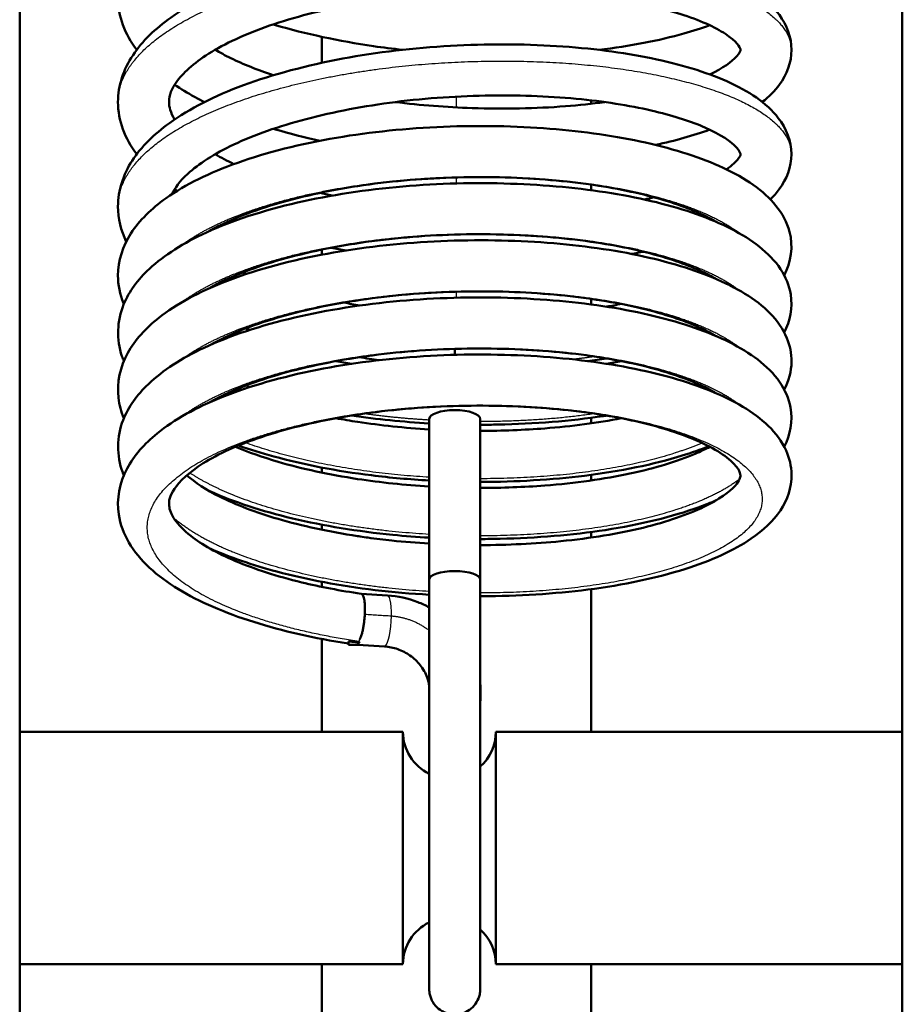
# Model space of a CAD drawing. Header units: millimetres. Extents: x 70 to 1011, y -602 to 1647.
# Tile 8 of 98: x 196 to 215, y 365 to 386. Entities that reach past the tile are written whole.
import ezdxf

# ---------------------------------------------------------------- set-up
doc = ezdxf.new("R2010")
doc.units = ezdxf.units.MM
doc.header["$LTSCALE"] = 0.75
doc.layers.add('Visible', color=7, linetype='Continuous', lineweight=50)
doc.layers.add('Visible Narrow', color=7, linetype='Continuous', lineweight=25)

msp = doc.modelspace()

# ---------------------------------------------------------------- linework, layer by layer
at = {"layer": 'Visible'}
for p, q in [((195.624, 349.32, 12.317), (195.624, 463.688, 12.317)), ((214.624, 349.32, 12.317), (214.624, 463.688, 12.317)), ((204.439, 374.101, 16.162), (204.439, 377.555, 14.868)), ((205.539, 374.101, 16.162), (205.539, 377.555, 14.868)), ((203.543, 373.757, 2.378), (202.973, 373.794, 2.475)), ((202.901, 372.696, 2.48), (202.701, 372.696, 2.48)), ((203.478, 372.659, 2.377), (202.901, 372.696, 2.476)), ((205.544, 371.702, 2.701), (205.539, 371.262, 2.881)), ((203.874, 370.82, 6.567), (195.624, 370.82, 6.567)), ((214.624, 370.82, 6.567), (205.874, 370.82, 6.567)), ((203.874, 365.82, 6.567), (195.624, 365.82, 6.567)), ((214.624, 365.82, 6.567), (205.874, 365.82, 6.567))]:
    msp.add_line(p, q, dxfattribs=at)
at = {"layer": 'Visible', "extrusion": (-1, 0, 0)}
msp.add_arc((-379.218, -0.109, -204.989), 0.55, 59.0751, 73.8442, dxfattribs=at)
at = {"layer": 'Visible', "extrusion": (-1.1673e-13, 0.936446, -0.350812)}
msp.add_arc((-204.989, 146.374, 348.344), 0.55, 0, 180, dxfattribs=at)
at = {"layer": 'Visible', "extrusion": (-0.951056, 0.108408, 0.28938)}
for start, end in [(17.6018, 21.5002), (21.5002, 30.0129)]:
    msp.add_arc((-393.826, 48.483, -151.807), 0.55, start, end, dxfattribs=at)
at = {"layer": 'Visible', "extrusion": (1, -2.22045e-16, 0)}
msp.add_arc((368.32, 6.567, 203.874), 2.5, 0, 180, dxfattribs=at)
at = {"layer": 'Visible', "extrusion": (0, 0, -1)}
for centre, start, end in [((-204.874, 370.82, -6.567), 295.7675, 0), ((-204.874, 370.82, -6.567), 180, 228.2962), ((-204.874, 365.82, -6.567), 0, 64.2325), ((-204.874, 365.82, -6.567), 131.7038, 180)]:
    msp.add_arc(centre, 1, start, end, dxfattribs=at)
at = {"layer": 'Visible', "extrusion": (1, 0, 0)}
msp.add_arc((368.32, 6.567, 205.874), 2.5, 0, 180, dxfattribs=at)
at = {"layer": 'Visible', "extrusion": (7.39215e-14, -0.943567, 0.331181)}
msp.add_ellipse((204.989, 374.101, 16.162), major_axis=(0, 0.182, 0.519), ratio=0.999782, start_param=-1.570796, end_param=1.570796, dxfattribs=at)
at = {"layer": 'Visible'}
for points, knots in [([(198.142, 385.502, 2.477), (197.891, 385.836, 3.061), (197.739, 386.229, 3.672), (197.739, 386.98, 4.805), (197.859, 387.333, 5.349), (198.264, 387.938, 6.387), (198.543, 388.205, 6.893), (199.32, 388.755, 7.963), (199.871, 389.029, 8.514), (201.138, 389.488, 9.421), (201.873, 389.679, 9.786), (203.387, 389.955, 10.242), (204.183, 390.047, 10.351), (205.738, 390.126, 10.32), (206.517, 390.122, 10.182), (207.972, 390.026, 9.689), (208.666, 389.933, 9.328), (209.894, 389.672, 8.426), (210.441, 389.504, 7.873), (211.356, 389.087, 6.633), (211.732, 388.832, 5.924), (212.136, 388.284, 4.762), (212.239, 388.02, 4.302), (212.239, 387.48, 3.4), (212.137, 387.217, 2.941), (211.878, 386.864, 2.195), (211.754, 386.74, 1.901), (211.61, 386.626, 1.614)], [9.699964, 9.699964, 9.699964, 9.699964, 9.915361, 9.915361, 10.107763, 10.107763, 10.295749, 10.295749, 10.537428, 10.537428, 10.783074, 10.783074, 11.019095, 11.019095, 11.250263, 11.250263, 11.480651, 11.480651, 11.713905, 11.713905, 11.959827, 11.959827, 12.117886, 12.117886, 12.27525, 12.27525, 12.377364, 12.377364, 12.377364, 12.377364]), ([(198.142, 383.254, 3.319), (197.891, 383.588, 3.903), (197.739, 383.981, 4.514), (197.739, 384.732, 5.647), (197.859, 385.084, 6.189), (198.263, 385.69, 7.227), (198.541, 385.956, 7.733), (199.318, 386.507, 8.803), (199.869, 386.781, 9.354), (201.135, 387.24, 10.262), (201.87, 387.431, 10.627), (203.385, 387.707, 11.083), (204.18, 387.799, 11.192), (205.735, 387.879, 11.162), (206.515, 387.874, 11.025), (207.969, 387.779, 10.532), (208.663, 387.686, 10.171), (209.891, 387.426, 9.27), (210.439, 387.257, 8.717), (211.355, 386.84, 7.477), (211.731, 386.585, 6.769), (212.135, 386.037, 5.606), (212.239, 385.773, 5.145), (212.239, 385.232, 4.241), (212.137, 384.969, 3.783), (211.878, 384.617, 3.036), (211.754, 384.492, 2.743), (211.61, 384.379, 2.455)], [5.29515, 5.29515, 5.29515, 5.29515, 5.510577, 5.510577, 5.702742, 5.702742, 5.890707, 5.890707, 6.132339, 6.132339, 6.378, 6.378, 6.614029, 6.614029, 6.845199, 6.845199, 7.075584, 7.075584, 7.308832, 7.308832, 7.554729, 7.554729, 7.713103, 7.713103, 7.87053, 7.87053, 7.972608, 7.972608, 7.972608, 7.972608]), ([(210.478, 384.972, 1.36), (210.761, 385.107, 1.877), (210.958, 385.251, 2.448), (211.142, 385.455, 3.588), (211.139, 385.49, 4.166), (211.138, 385.52, 5.516), (211.114, 385.626, 6.317), (210.703, 385.931, 7.665), (210.39, 386.09, 8.25), (209.634, 386.349, 9.22), (209.199, 386.459, 9.629), (208.184, 386.643, 10.349), (207.578, 386.711, 10.65), (206.301, 386.778, 11.061), (205.613, 386.776, 11.172), (204.246, 386.699, 11.182), (203.549, 386.618, 11.08), (202.254, 386.387, 10.675), (201.637, 386.234, 10.37), (200.576, 385.881, 9.596), (200.114, 385.674, 9.123), (199.416, 385.252, 8.085), (199.163, 385.03, 7.509), (198.887, 384.664, 6.342), (198.841, 384.519, 5.746), (198.837, 384.274, 4.643), (198.869, 384.147, 4.126), (198.959, 384.004, 3.628)], [85.260384, 85.260384, 85.260384, 85.260384, 85.441341, 85.441341, 85.612251, 85.612251, 85.846504, 85.846504, 86.044873, 86.044873, 86.223368, 86.223368, 86.422307, 86.422307, 86.626213, 86.626213, 86.833186, 86.833186, 87.039174, 87.039174, 87.241048, 87.241048, 87.435414, 87.435414, 87.617229, 87.617229, 87.77425, 87.77425, 87.77425, 87.77425]), ([(203.86, 385.502, -2.576), (203.651, 385.525, -2.55), (203.445, 385.551, -2.515), (202.497, 385.69, -2.313), (201.775, 385.845, -2.037), (201.113, 386.04, -1.659), (201.098, 386.045, -1.65), (201.083, 386.049, -1.642)], [13.3277874, 13.3277874, 13.3277874, 13.3277874, 13.3907742, 13.3907742, 13.6214647, 13.6214647, 13.6268268, 13.6268268, 13.6268268, 13.6268268]), ([(210.478, 386.031, -0.077), (210.303, 385.967, -0.276), (210.117, 385.908, -0.467), (209.385, 385.702, -1.143), (208.76, 385.581, -1.568), (208.09, 385.502, -1.891)], [12.5891701, 12.5891701, 12.5891701, 12.5891701, 12.6705828, 12.6705828, 12.8944215, 12.8944215, 12.8944215, 12.8944215]), ([(197.918, 381.372, 4.778), (197.803, 381.611, 5.167), (197.739, 381.871, 5.563), (197.739, 382.474, 6.473), (197.852, 382.817, 7), (198.239, 383.416, 8.022), (198.513, 383.684, 8.528), (199.278, 384.237, 9.599), (199.82, 384.511, 10.152), (201.075, 384.975, 11.069), (201.807, 385.169, 11.441), (203.317, 385.451, 11.912), (204.113, 385.545, 12.028), (205.668, 385.63, 12.012), (206.449, 385.629, 11.882), (207.908, 385.538, 11.401), (208.606, 385.448, 11.047), (209.842, 385.192, 10.157), (210.394, 385.025, 9.609), (211.32, 384.614, 8.377), (211.701, 384.362, 7.673), (212.125, 383.813, 6.492), (212.239, 383.538, 6.008), (212.239, 382.982, 5.079), (212.135, 382.717, 4.616), (211.918, 382.425, 3.995), (211.854, 382.352, 3.831), (211.783, 382.282, 3.667)], [0.964768, 0.964768, 0.964768, 0.964768, 1.10577, 1.10577, 1.292368, 1.292368, 1.479836, 1.479836, 1.720359, 1.720359, 1.966342, 1.966342, 2.202578, 2.202578, 2.433791, 2.433791, 2.664155, 2.664155, 2.897244, 2.897244, 3.142571, 3.142571, 3.308308, 3.308308, 3.467226, 3.467226, 3.524338, 3.524338, 3.524338, 3.524338]), ([(199.832, 385.502, 0.684), (199.936, 385.442, 0.537), (200.048, 385.382, 0.395), (200.436, 385.192, -0.051), (200.746, 385.068, -0.334), (201.083, 384.955, -0.582)], [83.9875521, 83.9875521, 83.9875521, 83.9875521, 84.0443185, 84.0443185, 84.1738021, 84.1738021, 84.1738021, 84.1738021]), ([(199.601, 384.378, 0.339), (199.528, 384.415, 0.412), (199.457, 384.452, 0.487), (199.236, 384.574, 0.728), (199.093, 384.661, 0.9), (198.959, 384.752, 1.078)], [9.4172649, 9.4172649, 9.4172649, 9.4172649, 9.4501195, 9.4501195, 9.5218405, 9.5218405, 9.5218405, 9.5218405]), ([(210.837, 382.928, 3.015), (210.965, 383.017, 3.391), (211.051, 383.1, 3.784), (211.151, 383.238, 4.728), (211.141, 383.245, 5.288), (211.136, 383.276, 6.297), (211.123, 383.322, 6.754), (210.946, 383.518, 7.849), (210.712, 383.684, 8.484), (210.088, 383.957, 9.523), (209.724, 384.075, 9.961), (208.84, 384.288, 10.764), (208.297, 384.379, 11.122), (207.107, 384.5, 11.678), (206.44, 384.527, 11.872), (205.088, 384.51, 12.051), (204.384, 384.464, 12.036), (203.04, 384.293, 11.798), (202.381, 384.167, 11.571), (201.205, 383.858, 10.939), (200.67, 383.671, 10.524), (199.812, 383.265, 9.577), (199.471, 383.043, 9.036), (199.069, 382.674, 8.016), (198.96, 382.524, 7.544), (198.901, 382.395, 7.063)], [89.377749, 89.377749, 89.377749, 89.377749, 89.499003, 89.499003, 89.665527, 89.665527, 89.801775, 89.801775, 90.003462, 90.003462, 90.174531, 90.174531, 90.367096, 90.367096, 90.570269, 90.570269, 90.776411, 90.776411, 90.983043, 90.983043, 91.187775, 91.187775, 91.385188, 91.385188, 91.534871, 91.534871, 91.534871, 91.534871]), ([(203.71, 384.378, -1.691), (204.252, 384.31, -1.786), (204.812, 384.266, -1.816), (206.048, 384.224, -1.728), (206.736, 384.238, -1.571), (207.663, 384.31, -1.201), (207.946, 384.341, -1.063), (208.217, 384.378, -0.907)], [84.4663085, 84.4663085, 84.4663085, 84.4663085, 84.6318921, 84.6318921, 84.8382725, 84.8382725, 84.9321632, 84.9321632, 84.9321632, 84.9321632]), ([(197.866, 380.032, 5.531), (197.864, 380.037, 5.54), (197.861, 380.043, 5.549), (197.782, 380.238, 5.873), (197.739, 380.44, 6.19), (197.738, 380.961, 6.999), (197.843, 381.276, 7.501), (198.201, 381.833, 8.491), (198.459, 382.084, 8.989), (199.187, 382.603, 10.067), (199.713, 382.859, 10.635), (200.943, 383.295, 11.598), (201.672, 383.479, 11.996), (203.176, 383.734, 12.514), (203.965, 383.815, 12.654), (205.516, 383.877, 12.684), (206.299, 383.862, 12.578), (207.768, 383.746, 12.144), (208.472, 383.644, 11.811), (209.732, 383.363, 10.963), (210.299, 383.179, 10.434), (211.248, 382.738, 9.24), (211.638, 382.476, 8.557), (212.039, 381.979, 7.52), (212.142, 381.79, 7.167), (212.278, 381.276, 6.291), (212.231, 380.93, 5.755), (212.083, 380.647, 5.226), (212.083, 380.647, 5.225), (212.082, 380.646, 5.224)], [18.361625, 18.361625, 18.361625, 18.361625, 18.364958, 18.364958, 18.477427, 18.477427, 18.653574, 18.653574, 18.834927, 18.834927, 19.073652, 19.073652, 19.32162, 19.32162, 19.556751, 19.556751, 19.787533, 19.787533, 20.017469, 20.017469, 20.250901, 20.250901, 20.493589, 20.493589, 20.616125, 20.616125, 20.801153, 20.801153, 20.801485, 20.801485, 20.801485, 20.801485]), ([(202.083, 383.544, -1.282), (201.752, 383.617, -1.152), (201.431, 383.699, -0.999), (201.113, 383.793, -0.817), (201.098, 383.797, -0.809), (201.084, 383.802, -0.8)], [9.1083659, 9.1083659, 9.1083659, 9.1083659, 9.2167718, 9.2167718, 9.2219296, 9.2219296, 9.2219296, 9.2219296]), ([(210.479, 383.784, 0.767), (210.303, 383.72, 0.566), (210.117, 383.661, 0.375), (209.728, 383.551, 0.016), (209.524, 383.501, -0.153), (209.31, 383.455, -0.312)], [8.1842358, 8.1842358, 8.1842358, 8.1842358, 8.2659017, 8.2659017, 8.3463985, 8.3463985, 8.3463985, 8.3463985]), ([(210.624, 381.796, 9.26), (210.602, 381.809, 9.306), (210.58, 381.822, 9.351), (210.304, 381.977, 9.898), (209.966, 382.119, 10.363), (209.141, 382.377, 11.205), (208.635, 382.491, 11.585), (207.504, 382.667, 12.195), (206.859, 382.727, 12.423), (205.532, 382.774, 12.678), (204.832, 382.762, 12.704), (203.474, 382.66, 12.546), (202.799, 382.568, 12.359), (201.573, 382.319, 11.799), (201.005, 382.16, 11.418), (200.221, 381.864, 10.672), (199.947, 381.736, 10.343), (199.717, 381.606, 9.989)], [1.318358, 1.318358, 1.318358, 1.318358, 1.334065, 1.334065, 1.507794, 1.507794, 1.696208, 1.696208, 1.89691, 1.89691, 2.101841, 2.101841, 2.308184, 2.308184, 2.51307, 2.51307, 2.644796, 2.644796, 2.644796, 2.644796]), ([(197.866, 378.801, 5.99), (197.852, 378.836, 6.049), (197.838, 378.872, 6.108), (197.703, 379.265, 6.749), (197.717, 379.668, 7.346), (197.977, 380.302, 8.401), (198.17, 380.559, 8.874), (198.735, 381.085, 9.914), (199.151, 381.346, 10.476), (200.2, 381.828, 11.531), (200.872, 382.045, 12.016), (202.307, 382.375, 12.718), (203.085, 382.494, 12.955), (204.637, 382.628, 13.166), (205.43, 382.646, 13.152), (206.945, 382.596, 12.888), (207.687, 382.526, 12.637), (209.038, 382.306, 11.937), (209.664, 382.152, 11.478), (210.737, 381.771, 10.405), (211.194, 381.543, 9.776), (211.725, 381.124, 8.773), (211.882, 380.964, 8.416), (212.112, 380.616, 7.731), (212.191, 380.429, 7.4), (212.267, 379.956, 6.612), (212.211, 379.665, 6.146), (212.082, 379.417, 5.685)], [13.959813, 13.959813, 13.959813, 13.959813, 13.980874, 13.980874, 14.189094, 14.189094, 14.358139, 14.358139, 14.577572, 14.577572, 14.827331, 14.827331, 15.067024, 15.067024, 15.298777, 15.298777, 15.528652, 15.528652, 15.760193, 15.760193, 15.997827, 15.997827, 16.123241, 16.123241, 16.23834, 16.23834, 16.39973, 16.39973, 16.39973, 16.39973]), ([(210.625, 380.566, 9.718), (210.609, 380.575, 9.752), (210.592, 380.585, 9.787), (210.328, 380.736, 10.321), (209.996, 380.878, 10.786), (209.182, 381.136, 11.632), (208.68, 381.252, 12.014), (207.557, 381.431, 12.633), (206.915, 381.493, 12.866), (205.592, 381.545, 13.133), (204.892, 381.535, 13.165), (203.533, 381.437, 13.02), (202.856, 381.347, 12.839), (201.624, 381.102, 12.289), (201.051, 380.944, 11.914), (200.246, 380.645, 11.162), (199.958, 380.512, 10.819), (199.717, 380.376, 10.45)], [5.341214, 5.341214, 5.341214, 5.341214, 5.353004, 5.353004, 5.525693, 5.525693, 5.713698, 5.713698, 5.914185, 5.914185, 6.119021, 6.119021, 6.325376, 6.325376, 6.530335, 6.530335, 6.667987, 6.667987, 6.667987, 6.667987]), ([(197.866, 377.572, 6.452), (197.807, 377.713, 6.685), (197.767, 377.859, 6.92), (197.71, 378.339, 7.67), (197.787, 378.681, 8.196), (198.106, 379.257, 9.195), (198.335, 379.508, 9.679), (198.994, 380.03, 10.743), (199.477, 380.29, 11.314), (200.639, 380.745, 12.319), (201.346, 380.942, 12.753), (202.826, 381.228, 13.346), (203.613, 381.325, 13.524), (205.169, 381.415, 13.626), (205.957, 381.413, 13.556), (207.446, 381.323, 13.189), (208.167, 381.233, 12.888), (209.464, 380.976, 12.097), (210.056, 380.803, 11.595), (211.054, 380.387, 10.448), (211.471, 380.14, 9.785), (211.928, 379.676, 8.757), (212.055, 379.497, 8.398), (212.205, 379.138, 7.754), (212.241, 378.963, 7.465), (212.236, 378.579, 6.836), (212.179, 378.373, 6.489), (212.082, 378.188, 6.145)], [9.558003, 9.558003, 9.558003, 9.558003, 9.641371, 9.641371, 9.825685, 9.825685, 10.000345, 10.000345, 10.232494, 10.232494, 10.481064, 10.481064, 10.718406, 10.718406, 10.949483, 10.949483, 11.17934, 11.17934, 11.411927, 11.411927, 11.652378, 11.652378, 11.777235, 11.777235, 11.87802, 11.87802, 11.998381, 11.998381, 11.998381, 11.998381]), ([(210.624, 379.337, 10.181), (210.61, 379.345, 10.211), (210.595, 379.353, 10.241), (210.334, 379.503, 10.771), (210.004, 379.645, 11.236), (209.192, 379.904, 12.083), (208.692, 380.02, 12.467), (207.57, 380.2, 13.088), (206.93, 380.262, 13.323), (205.607, 380.315, 13.592), (204.907, 380.305, 13.626), (203.548, 380.209, 13.483), (202.87, 380.12, 13.304), (201.637, 379.876, 12.757), (201.063, 379.718, 12.383), (200.252, 379.418, 11.63), (199.96, 379.284, 11.284), (199.717, 379.146, 10.91)], [9.364581, 9.364581, 9.364581, 9.364581, 9.374905, 9.374905, 9.547443, 9.547443, 9.735332, 9.735332, 9.935763, 9.935763, 10.140573, 10.140573, 10.346932, 10.346932, 10.551908, 10.551908, 10.691127, 10.691127, 10.691127, 10.691127]), ([(197.866, 376.342, 6.911), (197.857, 376.363, 6.947), (197.849, 376.384, 6.982), (197.706, 376.765, 7.609), (197.71, 377.176, 8.216), (197.962, 377.819, 9.28), (198.152, 378.077, 9.754), (198.706, 378.605, 10.791), (199.114, 378.865, 11.351), (200.149, 379.35, 12.41), (200.816, 379.569, 12.902), (202.245, 379.904, 13.616), (203.021, 380.026, 13.86), (204.572, 380.165, 14.084), (205.365, 380.187, 14.077), (206.883, 380.141, 13.826), (207.627, 380.074, 13.582), (208.985, 379.858, 12.893), (209.615, 379.706, 12.439), (210.697, 379.33, 11.376), (211.158, 379.104, 10.751), (211.698, 378.69, 9.752), (211.858, 378.532, 9.396), (212.097, 378.187, 8.707), (212.181, 377.999, 8.372), (212.27, 377.517, 7.565), (212.216, 377.213, 7.082), (212.082, 376.958, 6.606)], [5.156309, 5.156309, 5.156309, 5.156309, 5.168943, 5.168943, 5.38051, 5.38051, 5.549463, 5.549463, 5.767139, 5.767139, 6.01691, 6.01691, 6.256921, 6.256921, 6.488773, 6.488773, 6.718664, 6.718664, 6.950094, 6.950094, 7.18743, 7.18743, 7.312741, 7.312741, 7.429356, 7.429356, 7.596095, 7.596095, 7.596095, 7.596095]), ([(202.701, 372.723, 2.519), (201.971, 372.835, 2.741), (201.275, 372.993, 3.078), (200.04, 373.382, 3.932), (199.488, 373.618, 4.461), (198.573, 374.176, 5.646), (198.202, 374.508, 6.324), (197.865, 375.085, 7.333), (197.788, 375.288, 7.665), (197.705, 375.833, 8.522), (197.774, 376.186, 9.059), (198.085, 376.77, 10.066), (198.308, 377.021, 10.546), (198.951, 377.543, 11.606), (199.423, 377.804, 12.178), (200.569, 378.264, 13.192), (201.271, 378.464, 13.634), (202.745, 378.757, 14.244), (203.531, 378.857, 14.431), (205.087, 378.954, 14.549), (205.876, 378.955, 14.489), (207.369, 378.871, 14.137), (208.093, 378.785, 13.844), (209.4, 378.533, 13.067), (209.997, 378.363, 12.571), (211.007, 377.953, 11.436), (211.429, 377.708, 10.778), (211.899, 377.252, 9.752), (212.032, 377.076, 9.393), (212.194, 376.718, 8.742), (212.236, 376.539, 8.446), (212.243, 376.087, 7.703), (212.151, 375.815, 7.247), (211.844, 375.355, 6.338), (211.629, 375.157, 5.878), (210.993, 374.723, 4.798), (210.51, 374.507, 4.192), (209.338, 374.133, 3.126), (208.621, 373.982, 2.664), (207.136, 373.792, 2.031), (206.355, 373.744, 1.834), (205.562, 373.742, 1.762), (205.55, 373.742, 1.761), (205.539, 373.742, 1.76)], [0, 0, 0, 0, 0.231088, 0.231088, 0.465317, 0.465317, 0.710607, 0.710607, 0.828344, 0.828344, 1.016458, 1.016458, 1.189717, 1.189717, 1.420117, 1.420117, 1.668978, 1.668978, 1.906656, 1.906656, 2.137823, 2.137823, 2.367671, 2.367671, 2.600078, 2.600078, 2.840046, 2.840046, 2.965195, 2.965195, 3.068311, 3.068311, 3.226118, 3.226118, 3.387655, 3.387655, 3.623716, 3.623716, 3.875905, 3.875905, 4.111404, 4.111404, 4.114853, 4.114853, 4.114853, 4.114853]), ([(210.625, 378.106, 10.639), (210.611, 378.115, 10.669), (210.596, 378.123, 10.699), (210.336, 378.273, 11.229), (210.005, 378.414, 11.694), (209.195, 378.674, 12.542), (208.695, 378.79, 12.926), (207.574, 378.97, 13.547), (206.933, 379.032, 13.782), (205.611, 379.085, 14.052), (204.911, 379.076, 14.086), (203.551, 378.979, 13.945), (202.874, 378.89, 13.766), (201.64, 378.647, 13.22), (201.066, 378.49, 12.846), (200.254, 378.189, 12.092), (199.961, 378.055, 11.746), (199.717, 377.916, 11.371)], [13.387429, 13.387429, 13.387429, 13.387429, 13.397693, 13.397693, 13.5702, 13.5702, 13.75806, 13.75806, 13.958478, 13.958478, 14.163282, 14.163282, 14.369641, 14.369641, 14.574622, 14.574622, 14.714176, 14.714176, 14.714176, 14.714176]), ([(205.539, 374.842, 1.761), (206.13, 374.842, 1.815), (206.718, 374.87, 1.948), (207.91, 374.988, 2.392), (208.519, 375.088, 2.735), (209.56, 375.342, 3.574), (210.01, 375.499, 4.078), (210.677, 375.819, 5.171), (210.909, 375.99, 5.772), (211.126, 376.236, 6.948), (211.138, 376.299, 7.528), (211.139, 376.402, 8.931), (211.1, 376.532, 9.781), (210.622, 376.9, 11.219), (210.25, 377.092, 11.849), (209.394, 377.388, 12.823), (208.932, 377.508, 13.211), (207.87, 377.702, 13.872), (207.246, 377.775, 14.137), (205.945, 377.851, 14.471), (205.25, 377.854, 14.539), (203.885, 377.783, 14.466), (203.198, 377.707, 14.322), (201.932, 377.486, 13.839), (201.337, 377.338, 13.495), (200.326, 376.999, 12.657), (199.894, 376.803, 12.153), (199.27, 376.411, 11.073), (199.06, 376.211, 10.486), (198.851, 375.897, 9.306), (198.83, 375.792, 8.706), (198.849, 375.604, 7.657), (198.882, 375.507, 7.201), (199.038, 375.282, 6.372), (199.153, 375.161, 5.991), (199.542, 374.855, 5.096), (199.873, 374.666, 4.595), (200.677, 374.326, 3.72), (201.164, 374.169, 3.338), (202.095, 373.942, 2.809), (202.527, 373.859, 2.623), (202.974, 373.794, 2.486)], [16.147847, 16.147847, 16.147847, 16.147847, 16.325199, 16.325199, 16.531228, 16.531228, 16.733525, 16.733525, 16.927184, 16.927184, 17.099791, 17.099791, 17.349123, 17.349123, 17.567584, 17.567584, 17.748196, 17.748196, 17.947584, 17.947584, 18.151769, 18.151769, 18.358159, 18.358159, 18.563491, 18.563491, 18.765065, 18.765065, 18.955886, 18.955886, 19.136618, 19.136618, 19.275551, 19.275551, 19.398701, 19.398701, 19.582631, 19.582631, 19.769606, 19.769606, 19.911147, 19.911147, 19.911147, 19.911147]), ([(202.431, 377.572, 1.297), (202.585, 377.544, 1.234), (202.742, 377.518, 1.178), (203.394, 377.419, 0.969), (203.915, 377.364, 0.869), (204.439, 377.333, 0.83)], [7.783693, 7.783693, 7.783693, 7.783693, 7.8341167, 7.8341167, 7.9912421, 7.9912421, 7.9912421, 7.9912421]), ([(208.256, 377.63, 1.141), (208.233, 377.626, 1.129), (208.209, 377.623, 1.118), (207.48, 377.513, 0.764), (206.705, 377.45, 0.529), (205.795, 377.433, 0.404), (205.667, 377.431, 0.389), (205.539, 377.431, 0.378)], [17.0363037, 17.0363037, 17.0363037, 17.0363037, 17.0443334, 17.0443334, 17.2814608, 17.2814608, 17.3200253, 17.3200253, 17.3200253, 17.3200253]), ([(205.539, 377.301, 0.84), (206.011, 377.301, 0.883), (206.48, 377.319, 0.976), (207.51, 377.399, 1.296), (208.07, 377.474, 1.561), (208.574, 377.572, 1.893)], [8.1011136, 8.1011136, 8.1011136, 8.1011136, 8.2425456, 8.2425456, 8.4255283, 8.4255283, 8.4255283, 8.4255283]), ([(200.27, 376.957, 3.242), (200.545, 376.841, 2.943), (200.854, 376.732, 2.673), (201.702, 376.484, 2.073), (202.287, 376.357, 1.784), (203.392, 376.189, 1.43), (203.914, 376.135, 1.33), (204.439, 376.103, 1.291)], [11.5365462, 11.5365462, 11.5365462, 11.5365462, 11.6624176, 11.6624176, 11.8569112, 11.8569112, 12.0143187, 12.0143187, 12.0143187, 12.0143187]), ([(204.439, 376.232, 0.826), (204.019, 376.256, 0.851), (203.602, 376.293, 0.911), (202.454, 376.435, 1.176), (201.735, 376.574, 1.464), (200.829, 376.821, 2), (200.575, 376.899, 2.174), (200.334, 376.984, 2.361)], [13.0281126, 13.0281126, 13.0281126, 13.0281126, 13.1536678, 13.1536678, 13.3838782, 13.3838782, 13.4782809, 13.4782809, 13.4782809, 13.4782809]), ([(210.457, 376.969, 3.271), (210.277, 376.897, 3.072), (210.086, 376.83, 2.881), (209.273, 376.577, 2.16), (208.553, 376.43, 1.706), (207.076, 376.247, 1.093), (206.308, 376.202, 0.905), (205.539, 376.202, 0.839)], [12.3523747, 12.3523747, 12.3523747, 12.3523747, 12.4354241, 12.4354241, 12.6870204, 12.6870204, 12.9183912, 12.9183912, 12.9183912, 12.9183912]), ([(205.539, 376.072, 1.301), (206.01, 376.072, 1.343), (206.478, 376.089, 1.436), (207.581, 376.175, 1.779), (208.21, 376.263, 2.089), (209.304, 376.497, 2.871), (209.787, 376.647, 3.351), (210.278, 376.856, 4.053), (210.383, 376.907, 4.223), (210.479, 376.957, 4.398)], [12.1241899, 12.1241899, 12.1241899, 12.1241899, 12.2653316, 12.2653316, 12.4716548, 12.4716548, 12.6749452, 12.6749452, 12.7362425, 12.7362425, 12.7362425, 12.7362425]), ([(199.221, 376.343, 5.391), (199.396, 376.192, 4.934), (199.635, 376.032, 4.501), (200.276, 375.71, 3.65), (200.707, 375.546, 3.237), (201.702, 375.254, 2.534), (202.286, 375.128, 2.245), (202.916, 375.032, 2.043), (202.935, 375.029, 2.037), (203.009, 375.018, 2.014), (203.065, 375.01, 1.998), (203.291, 374.979, 1.934), (203.463, 374.958, 1.893), (203.9, 374.912, 1.807), (204.169, 374.89, 1.771), (204.439, 374.874, 1.752)], [15.3515084, 15.3515084, 15.3515084, 15.3515084, 15.5040651, 15.5040651, 15.68543, 15.68543, 15.8799211, 15.8799211, 15.8858355, 15.8858355, 15.9035802, 15.9035802, 15.9568547, 15.9568547, 16.0379234, 16.0379234, 16.0379234, 16.0379234]), ([(204.439, 375.002, 1.287), (204.176, 375.017, 1.302), (203.914, 375.037, 1.332), (202.904, 375.136, 1.499), (202.166, 375.257, 1.742), (200.839, 375.573, 2.418), (200.232, 375.769, 2.857), (199.716, 375.999, 3.36)], [8.6258197, 8.6258197, 8.6258197, 8.6258197, 8.7045408, 8.7045408, 8.9344805, 8.9344805, 9.1612465, 9.1612465, 9.1612465, 9.1612465]), ([(210.618, 375.805, 3.916), (210.5, 375.755, 3.777), (210.378, 375.706, 3.642), (209.674, 375.451, 2.924), (208.981, 375.282, 2.42), (207.524, 375.058, 1.701), (206.749, 374.994, 1.461), (205.825, 374.974, 1.328), (205.682, 374.972, 1.312), (205.539, 374.972, 1.3)], [7.9249705, 7.9249705, 7.9249705, 7.9249705, 7.9814804, 7.9814804, 8.2360216, 8.2360216, 8.4733787, 8.4733787, 8.5163212, 8.5163212, 8.5163212, 8.5163212]), ([(204.439, 373.773, 1.747), (204.046, 373.795, 1.771), (203.655, 373.828, 1.825), (202.531, 373.963, 2.071), (201.808, 374.098, 2.352), (200.633, 374.412, 3.03), (200.145, 374.579, 3.403), (199.716, 374.769, 3.821)], [4.2245212, 4.2245212, 4.2245212, 4.2245212, 4.3420239, 4.3420239, 4.5721763, 4.5721763, 4.7598521, 4.7598521, 4.7598521, 4.7598521]), ([(204.439, 365.288, 9.765), (204.439, 365.3, 9.993), (204.439, 365.3, 10.222), (204.439, 365.346, 10.674), (204.439, 365.38, 10.898), (204.439, 365.57, 11.837), (204.439, 365.839, 12.539), (204.439, 366.58, 13.8), (204.439, 367.058, 14.379), (204.439, 368.16, 15.333), (204.439, 368.798, 15.723), (204.439, 370.138, 16.271), (204.439, 370.858, 16.436), (204.439, 372.423, 16.538), (204.439, 373.295, 16.426), (204.439, 374.101, 16.162)], [0, 0, 0, 0, 0.068513, 0.068513, 0.136344, 0.136344, 0.355954, 0.355954, 0.57514, 0.57514, 0.793517, 0.793517, 1.009508, 1.009508, 1.263964, 1.263964, 1.263964, 1.263964]), ([(205.539, 374.101, 16.162), (205.539, 373.445, 16.377), (205.539, 372.747, 16.491), (205.539, 371.328, 16.501), (205.539, 370.59, 16.386), (205.539, 369.208, 15.928), (205.539, 368.546, 15.581), (205.539, 367.38, 14.704), (205.539, 366.863, 14.158), (205.539, 366.044, 12.953), (205.539, 365.728, 12.279), (205.539, 365.454, 11.287), (205.539, 365.393, 10.989), (205.539, 365.331, 10.536), (205.539, 365.315, 10.383), (205.539, 365.294, 10.074), (205.539, 365.294, 9.919), (205.539, 365.288, 9.765)], [0, 0, 0, 0, 0.207129, 0.207129, 0.425566, 0.425566, 0.643883, 0.643883, 0.863381, 0.863381, 1.081, 1.081, 1.171946, 1.171946, 1.218175, 1.218175, 1.26462, 1.26462, 1.26462, 1.26462]), ([(202.974, 373.794, 2.486), (202.976, 373.793, 2.494), (202.978, 373.793, 2.502), (202.98, 373.792, 2.509), (202.987, 373.79, 2.539), (202.993, 373.785, 2.569), (202.999, 373.778, 2.597), (203.006, 373.77, 2.626), (203.011, 373.76, 2.655), (203.017, 373.748, 2.682), (203.022, 373.736, 2.71), (203.027, 373.722, 2.736), (203.031, 373.705, 2.761), (203.036, 373.689, 2.786), (203.04, 373.67, 2.81), (203.043, 373.65, 2.833), (203.046, 373.629, 2.855), (203.049, 373.607, 2.876), (203.051, 373.583, 2.894), (203.053, 373.559, 2.913), (203.054, 373.534, 2.93), (203.055, 373.507, 2.944), (203.056, 373.481, 2.959), (203.056, 373.453, 2.972), (203.055, 373.424, 2.982), (203.055, 373.401, 2.99), (203.054, 373.378, 2.997), (203.053, 373.354, 3.002)], [0.0001589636, 0.0001589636, 0.0001589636, 0.0001589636, 0.0001831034, 0.0001831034, 0.0001831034, 0.0002745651, 0.0002745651, 0.0002745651, 0.0003659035, 0.0003659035, 0.0003659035, 0.0004571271, 0.0004571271, 0.0004571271, 0.0005482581, 0.0005482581, 0.0005482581, 0.0006393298, 0.0006393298, 0.0006393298, 0.0007303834, 0.0007303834, 0.0007303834, 0.0008214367, 0.0008214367, 0.0008214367, 0.0008940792, 0.0008940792, 0.0008940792, 0.0008940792]), ([(203.543, 373.757, 2.378), (203.764, 373.744, 2.35), (203.987, 373.694, 2.333), (204.278, 373.581, 2.325), (204.36, 373.543, 2.324), (204.439, 373.5, 2.326)], [0.00000234, 0.00000234, 0.00000234, 0.00000234, 0.0669992, 0.0669992, 0.09374234, 0.09374234, 0.09374234, 0.09374234]), ([(203.053, 373.354, 3.002), (203.053, 373.348, 3.003), (203.052, 373.342, 3.004), (203.052, 373.336, 3.005), (203.05, 373.307, 3.011), (203.048, 373.276, 3.014), (203.045, 373.246, 3.015), (203.042, 373.216, 3.015), (203.038, 373.186, 3.013), (203.034, 373.156, 3.009), (203.03, 373.126, 3.005), (203.025, 373.097, 2.998), (203.02, 373.068, 2.989), (203.015, 373.04, 2.98), (203.009, 373.012, 2.969), (203.003, 372.985, 2.955), (202.997, 372.959, 2.942), (202.99, 372.933, 2.926), (202.983, 372.91, 2.909), (202.979, 372.894, 2.898), (202.974, 372.88, 2.885), (202.969, 372.866, 2.873), (202.965, 372.857, 2.864), (202.961, 372.847, 2.855), (202.957, 372.839, 2.846), (202.954, 372.832, 2.839), (202.95, 372.825, 2.831), (202.946, 372.819, 2.824), (202.942, 372.814, 2.818), (202.939, 372.81, 2.813), (202.933, 372.806, 2.809)], [0.0008940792, 0.0008940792, 0.0008940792, 0.0008940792, 0.0009124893, 0.0009124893, 0.0009124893, 0.0010035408, 0.0010035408, 0.0010035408, 0.001094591, 0.001094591, 0.001094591, 0.0011856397, 0.0011856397, 0.0011856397, 0.0012766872, 0.0012766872, 0.0012766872, 0.0013677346, 0.0013677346, 0.0013677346, 0.0014259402, 0.0014259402, 0.0014259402, 0.0014659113, 0.0014659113, 0.0014659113, 0.0014975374, 0.0014975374, 0.0014975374, 0.0015214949, 0.0015214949, 0.0015214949, 0.0015214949]), ([(202.701, 372.769, 2.751), (202.763, 372.764, 2.742), (202.81, 372.76, 2.735), (202.854, 372.756, 2.727), (202.866, 372.755, 2.725), (202.877, 372.753, 2.722), (202.878, 372.753, 2.722), (202.88, 372.753, 2.721), (202.88, 372.753, 2.721), (202.881, 372.753, 2.721), (202.881, 372.753, 2.721), (202.882, 372.753, 2.72), (202.882, 372.753, 2.72), (202.883, 372.752, 2.72), (202.884, 372.752, 2.72), (202.886, 372.752, 2.719), (202.888, 372.752, 2.719), (202.894, 372.75, 2.716), (202.898, 372.749, 2.714), (202.903, 372.747, 2.71), (202.905, 372.747, 2.708), (202.907, 372.744, 2.703), (202.908, 372.743, 2.701), (202.91, 372.741, 2.694), (202.911, 372.739, 2.69), (202.911, 372.731, 2.672), (202.909, 372.725, 2.656), (202.907, 372.72, 2.638)], [0.000001, 0.000001, 0.000001, 0.000001, 0.0188437, 0.0188437, 0.02607046, 0.02607046, 0.02679964, 0.02679964, 0.02713194, 0.02713194, 0.02738134, 0.02738134, 0.02764334, 0.02764334, 0.02804405, 0.02804405, 0.02922585, 0.02922585, 0.0329851, 0.0329851, 0.03563131, 0.03563131, 0.03847302, 0.03847302, 0.04236831, 0.04236831, 0.04979714, 0.04979714, 0.04979714, 0.04979714]), ([(202.701, 372.696, 2.48), (202.701, 372.696, 2.485), (202.701, 372.696, 2.489), (202.701, 372.698, 2.538), (202.701, 372.704, 2.583), (202.701, 372.729, 2.671), (202.701, 372.747, 2.712), (202.701, 372.769, 2.751)], [0.16762535, 0.16762535, 0.16762535, 0.16762535, 0.16972792, 0.16972792, 0.19183223, 0.19183223, 0.21360278, 0.21360278, 0.21360278, 0.21360278]), ([(202.918, 372.731, 2.671), (202.914, 372.715, 2.63), (202.91, 372.704, 2.582), (202.904, 372.697, 2.518), (202.903, 372.696, 2.499), (202.901, 372.696, 2.48)], [0.23152807, 0.23152807, 0.23152807, 0.23152807, 0.26269941, 0.26269941, 0.27642847, 0.27642847, 0.27642847, 0.27642847]), ([(204.439, 371.808, 2.635), (204.432, 371.87, 2.595), (204.417, 371.932, 2.557), (204.362, 372.086, 2.473), (204.31, 372.178, 2.429), (204.184, 372.337, 2.367), (204.109, 372.407, 2.346), (203.945, 372.522, 2.324), (203.854, 372.568, 2.322), (203.669, 372.633, 2.336), (203.572, 372.653, 2.353), (203.478, 372.659, 2.377)], [0.0126274, 0.0126274, 0.0126274, 0.0126274, 0.0346089, 0.0346089, 0.0677136, 0.0677136, 0.098391, 0.098391, 0.1281251, 0.1281251, 0.1574265, 0.1574265, 0.1574265, 0.1574265]), ([(202.128, 349.32, -57.937), (202.128, 351.052, -59.068), (202.128, 352.786, -60.196), (202.128, 358.241, -63.702), (202.128, 361.988, -66.061), (202.128, 365.82, -68.263)], [106.672867, 106.672867, 106.672867, 106.672867, 107.293346, 107.293346, 108.618033, 108.618033, 108.618033, 108.618033]), ([(207.928, 365.82, -68.263), (207.928, 361.98, -66.056), (207.928, 358.225, -63.692), (207.928, 352.771, -60.186), (207.928, 351.044, -59.063), (207.928, 349.32, -57.937)], [12.22662, 12.22662, 12.22662, 12.22662, 13.554085, 13.554085, 14.171787, 14.171787, 14.171787, 14.171787]), ([(205.539, 365.288, 9.765), (205.539, 365.288, 9.765), (205.539, 365.288, 9.765), (205.539, 365.288, 9.765), (205.539, 365.288, 9.765), (205.539, 365.288, 9.765), (205.539, 365.287, 9.765), (205.539, 365.287, 9.765), (205.539, 365.287, 9.765), (205.539, 365.286, 9.765), (205.539, 365.285, 9.765), (205.539, 365.283, 9.765), (205.539, 365.282, 9.765), (205.539, 365.278, 9.765), (205.539, 365.276, 9.765), (205.539, 365.268, 9.765), (205.538, 365.263, 9.765), (205.538, 365.248, 9.765), (205.537, 365.239, 9.765), (205.534, 365.209, 9.765), (205.53, 365.19, 9.765), (205.513, 365.112, 9.765), (205.491, 365.056, 9.766), (205.429, 364.953, 9.766), (205.39, 364.907, 9.766), (205.299, 364.83, 9.766), (205.246, 364.798, 9.767), (205.135, 364.755, 9.767), (205.076, 364.742, 9.767), (204.957, 364.736, 9.767), (204.896, 364.743, 9.767), (204.781, 364.775, 9.767), (204.726, 364.801, 9.767), (204.627, 364.87, 9.766), (204.582, 364.913, 9.766), (204.531, 364.983, 9.766), (204.517, 365.005, 9.766), (204.5, 365.036, 9.766), (204.496, 365.044, 9.766), (204.491, 365.055, 9.766), (204.49, 365.057, 9.766), (204.464, 365.114, 9.765), (204.448, 365.173, 9.765), (204.441, 365.241, 9.765), (204.44, 365.25, 9.765), (204.439, 365.265, 9.765), (204.439, 365.269, 9.765), (204.439, 365.276, 9.765), (204.439, 365.279, 9.765), (204.439, 365.282, 9.765), (204.439, 365.283, 9.765), (204.439, 365.285, 9.765), (204.439, 365.286, 9.765), (204.439, 365.287, 9.765), (204.439, 365.287, 9.765), (204.439, 365.287, 9.765), (204.439, 365.288, 9.765), (204.439, 365.288, 9.765), (204.439, 365.288, 9.765), (204.439, 365.288, 9.765), (204.439, 365.288, 9.765), (204.439, 365.288, 9.765)], [0, 0, 0, 0, 0.0000138, 0.0000138, 0.0000371, 0.0000371, 0.0000838, 0.0000838, 0.000177, 0.000177, 0.0003636, 0.0003636, 0.0007367, 0.0007367, 0.0014827, 0.0014827, 0.0029737, 0.0029737, 0.0059479, 0.0059479, 0.0118333, 0.0118333, 0.0297124, 0.0297124, 0.04759, 0.04759, 0.0654667, 0.0654667, 0.0833424, 0.0833424, 0.10122, 0.10122, 0.1190894, 0.1190894, 0.1372285, 0.1372285, 0.1451543, 0.1451543, 0.1477904, 0.1477904, 0.1486689, 0.1486689, 0.1664632, 0.1664632, 0.1692955, 0.1692955, 0.170715, 0.170715, 0.1714253, 0.1714253, 0.1717804, 0.1717804, 0.171958, 0.171958, 0.1720468, 0.1720468, 0.1720912, 0.1720912, 0.1721134, 0.1721134, 0.1721245, 0.1721245, 0.1721245, 0.1721245])]:
    msp.add_open_spline(points, degree=3, knots=knots, dxfattribs=at)
for points in [[(202.128, 385.222, -77.1), (202.128, 385.408, -77.159), (202.128, 385.595, -77.217), (202.128, 385.782, -77.275)], [(207.928, 384.415, -76.84), (207.928, 384.39, -76.832), (207.928, 384.366, -76.824), (207.928, 384.341, -76.816)], [(199.833, 383.255, 1.526), (199.957, 383.183, 1.35), (200.091, 383.112, 1.183), (200.235, 383.044, 1.024)], [(207.928, 382.6, -76.22), (207.928, 382.56, -76.206), (207.928, 382.52, -76.191), (207.928, 382.48, -76.177)], [(199.015, 382.468, 1.847), (198.996, 382.48, 1.871), (198.978, 382.492, 1.895), (198.96, 382.504, 1.919)], [(202.086, 382.423, -0.335), (202.172, 382.402, -0.375), (202.259, 382.383, -0.414), (202.348, 382.363, -0.451)], [(202.128, 382.413, -76.153), (202.128, 382.419, -76.155), (202.128, 382.425, -76.158), (202.128, 382.432, -76.16)], [(209.073, 382.28, 0.526), (209.144, 382.295, 0.584), (209.213, 382.311, 0.643), (209.281, 382.327, 0.704)], [(200.279, 381.83, 0.584), (200.259, 381.838, 0.6), (200.239, 381.846, 0.616), (200.219, 381.854, 0.632)], [(202.128, 381.094, -75.667), (202.128, 381.13, -75.681), (202.128, 381.166, -75.695), (202.128, 381.202, -75.708)], [(202.647, 381.184, -0.635), (202.542, 381.203, -0.603), (202.439, 381.223, -0.569), (202.336, 381.243, -0.533)], [(209.054, 381.155, 0.349), (208.97, 381.139, 0.291), (208.883, 381.124, 0.235), (208.796, 381.109, 0.181)], [(200.426, 380.71, 1.666), (200.451, 380.699, 1.64), (200.477, 380.688, 1.615), (200.503, 380.677, 1.59)], [(210.458, 380.635, 2.978), (210.465, 380.639, 2.991), (210.473, 380.643, 3.005), (210.48, 380.647, 3.018)], [(202.604, 380.062, 0.291), (202.717, 380.04, 0.25), (202.831, 380.019, 0.211), (202.947, 379.998, 0.176)], [(207.928, 380.141, -75.3), (207.928, 380.101, -75.285), (207.928, 380.061, -75.269), (207.928, 380.021, -75.253)], [(208.256, 379.974, 0.776), (208.364, 379.992, 0.838), (208.47, 380.011, 0.904), (208.573, 380.032, 0.972)], [(200.27, 379.417, 2.321), (200.291, 379.408, 2.298), (200.312, 379.399, 2.275), (200.334, 379.39, 2.253)], [(200.576, 379.472, 1.207), (200.546, 379.483, 1.228), (200.516, 379.493, 1.25), (200.486, 379.504, 1.271)], [(210.458, 379.428, 2.351), (210.449, 379.425, 2.341), (210.439, 379.421, 2.33), (210.429, 379.417, 2.319)], [(210.458, 379.405, 3.438), (210.465, 379.409, 3.452), (210.473, 379.413, 3.465), (210.48, 379.417, 3.479)], [(202.431, 378.802, 0.837), (202.543, 378.781, 0.791), (202.657, 378.762, 0.749), (202.771, 378.743, 0.709)], [(203.361, 378.821, 0.03), (203.218, 378.841, 0.058), (203.076, 378.863, 0.09), (202.936, 378.886, 0.126)], [(208.256, 378.86, 0.681), (208.122, 378.839, 0.614), (207.985, 378.82, 0.55), (207.845, 378.802, 0.491)], [(207.928, 378.813, -74.766), (207.928, 378.806, -74.763), (207.928, 378.798, -74.76), (207.928, 378.791, -74.757)], [(208.256, 378.744, 1.236), (208.364, 378.762, 1.299), (208.47, 378.782, 1.364), (208.573, 378.802, 1.433)], [(200.27, 378.187, 2.781), (200.291, 378.178, 2.758), (200.312, 378.169, 2.736), (200.334, 378.16, 2.713)], [(200.411, 378.187, 1.841), (200.385, 378.196, 1.861), (200.359, 378.205, 1.88), (200.334, 378.214, 1.9)], [(210.458, 378.199, 2.812), (210.449, 378.195, 2.801), (210.439, 378.191, 2.791), (210.429, 378.187, 2.78)], [(210.458, 378.176, 3.899), (210.465, 378.18, 3.912), (210.473, 378.184, 3.926), (210.48, 378.188, 3.94)], [(204.439, 377.461, 0.365), (203.875, 377.493, 0.399), (203.311, 377.55, 0.498), (202.771, 377.631, 0.656)], [(207.928, 377.583, -74.248), (207.928, 377.543, -74.231), (207.928, 377.503, -74.213), (207.928, 377.463, -74.196)], [(202.128, 376.402, -73.729), (202.128, 376.438, -73.745), (202.128, 376.474, -73.761), (202.128, 376.511, -73.777)], [(207.928, 376.353, -73.707), (207.928, 376.313, -73.689), (207.928, 376.274, -73.671), (207.928, 376.234, -73.653)], [(202.128, 375.172, -73.166), (202.128, 375.209, -73.183), (202.128, 375.245, -73.199), (202.128, 375.281, -73.216)], [(207.928, 375.124, -73.143), (207.928, 375.084, -73.124), (207.928, 375.044, -73.106), (207.928, 375.004, -73.087)], [(202.128, 373.943, -72.581), (202.128, 373.979, -72.598), (202.128, 374.015, -72.616), (202.128, 374.051, -72.633)], [(207.928, 373.894, -72.557), (207.928, 372.862, -72.057), (207.928, 371.837, -71.54), (207.928, 370.82, -71.009)], [(202.128, 370.82, -71.009), (202.128, 371.484, -71.356), (202.128, 372.151, -71.696), (202.128, 372.821, -72.03)], [(202.926, 372.766, 2.747), (202.924, 372.755, 2.727), (202.922, 372.745, 2.705), (202.92, 372.735, 2.682)], [(202.92, 372.735, 2.682), (202.926, 372.744, 2.703), (202.932, 372.753, 2.723), (202.944, 372.764, 2.742)], [(205.539, 371.859, 2.657), (205.543, 371.806, 2.671), (205.545, 371.754, 2.686), (205.544, 371.702, 2.701)]]:
    msp.add_open_spline(points, degree=3, dxfattribs=at)
at = {"layer": 'Visible Narrow', "extrusion": (-0.978082, 0.058154, 0.199937)}
msp.add_arc((-384.629, 38.519, -176.871), 0.55, 359.952, 179.952, dxfattribs=at)
at = {"layer": 'Visible Narrow', "extrusion": (3.6081e-12, 0.936446, -0.350812)}
msp.add_arc((-204.994, 132.929, 347.131), 0.55, 172.0608, 180.1763, dxfattribs=at)
at = {"layer": 'Visible Narrow', "extrusion": (4.01269e-07, 0.936446, -0.350812)}
msp.add_arc((-204.994, 132.929, 347.131), 0.55, 180.1762, 180.2406, dxfattribs=at)
at = {"layer": 'Visible Narrow'}
for points, weights, knots in [([(197.739, 384.378, 5.113), (197.739, 384.839, 6.167), (198.094, 385.276, 7.169), (198.822, 386.175, 9.225), (200.727, 386.773, 10.479), (202.633, 387.371, 11.734), (204.989, 387.483, 11.692), (207.345, 387.596, 11.649), (209.25, 387.222, 10.311), (211.156, 386.849, 8.972), (211.884, 386.175, 6.832), (212.239, 385.847, 5.789), (212.239, 385.502, 4.692)], [0.975528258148, 0.975528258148, 1, 0.951056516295, 1, 0.951056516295, 1, 0.951056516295, 1, 0.951056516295, 1, 0.975528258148, 0.975528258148], [-0.94565217, -0.94565217, -0.94565217, -0.94347826, -0.94347826, -0.93913043, -0.93913043, -0.93478261, -0.93478261, -0.93043478, -0.93043478, -0.92608696, -0.92608696, -0.92391304, -0.92391304, -0.92391304]), ([(197.739, 382.131, 5.955), (197.739, 382.591, 7.008), (198.094, 383.029, 8.011), (198.822, 383.927, 10.067), (200.727, 384.525, 11.321), (202.633, 385.123, 12.576), (204.989, 385.236, 12.533), (207.345, 385.348, 12.491), (209.25, 384.975, 11.153), (211.156, 384.602, 9.814), (211.884, 383.928, 7.674), (212.239, 383.6, 6.631), (212.239, 383.254, 5.534)], [0.975528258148, 0.975528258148, 1, 0.951056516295, 1, 0.951056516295, 1, 0.951056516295, 1, 0.951056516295, 1, 0.975528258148, 0.975528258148], [-0.98913043, -0.98913043, -0.98913043, -0.98695652, -0.98695652, -0.9826087, -0.9826087, -0.97826087, -0.97826087, -0.97391304, -0.97391304, -0.96956522, -0.96956522, -0.9673913, -0.9673913, -0.9673913]), ([(199.098, 381.289, 9.492), (199.573, 381.645, 10.348), (200.309, 381.933, 11.027), (202.247, 382.69, 12.813), (204.989, 382.766, 12.784), (207.73, 382.843, 12.756), (209.669, 382.24, 10.911), (210.619, 381.944, 10.007), (211.124, 381.548, 8.826)], [0.484420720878, 0.487513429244, 0.502769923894, 0.464498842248, 0.502769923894, 0.464498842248, 0.502769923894, 0.483251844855, 0.483642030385], [-0.13496607, -0.13496607, -0.13496607, -0.125, -0.125, -0.1, -0.1, -0.075, -0.075, -0.06225011, -0.06225011, -0.06225011]), ([(199.097, 380.058, 9.951), (199.572, 380.415, 10.808), (200.309, 380.703, 11.487), (202.247, 381.46, 13.274), (204.989, 381.537, 13.245), (207.73, 381.614, 13.216), (209.669, 381.01, 11.372), (210.617, 380.715, 10.47), (211.122, 380.32, 9.291)], [0.484416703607, 0.48750350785, 0.502769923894, 0.464498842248, 0.502769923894, 0.464498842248, 0.502769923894, 0.483287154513, 0.483640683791], [-0.33497255, -0.33497255, -0.33497255, -0.325, -0.325, -0.3, -0.3, -0.275, -0.275, -0.26227318, -0.26227318, -0.26227318]), ([(199.098, 378.829, 10.413), (199.573, 379.186, 11.269), (200.309, 379.473, 11.948), (202.247, 380.23, 13.734), (204.989, 380.307, 13.706), (207.73, 380.384, 13.677), (209.669, 379.781, 11.833), (210.619, 379.485, 10.928), (211.124, 379.089, 9.746)], [0.484420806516, 0.487513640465, 0.502769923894, 0.464498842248, 0.502769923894, 0.464498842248, 0.502769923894, 0.483246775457, 0.483642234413], [-0.53496593, -0.53496593, -0.53496593, -0.525, -0.525, -0.5, -0.5, -0.475, -0.475, -0.4622468, -0.4622468, -0.4622468]), ([(199.097, 377.599, 10.873), (199.572, 377.956, 11.73), (200.309, 378.244, 12.409), (202.247, 379.001, 14.195), (204.989, 379.077, 14.166), (207.73, 379.154, 14.138), (209.669, 378.551, 12.293), (210.618, 378.256, 11.391), (211.122, 377.86, 10.212)], [0.484417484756, 0.487505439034, 0.502769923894, 0.464498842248, 0.502769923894, 0.464498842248, 0.502769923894, 0.483284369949, 0.483640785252], [-0.73497129, -0.73497129, -0.73497129, -0.725, -0.725, -0.7, -0.7, -0.675, -0.675, -0.66227136, -0.66227136, -0.66227136]), ([(202.926, 372.766, 2.747), (201.426, 372.987, 3.19), (200.309, 373.423, 4.219), (198.37, 374.18, 6.006), (198.37, 375.218, 8.544), (198.37, 376.257, 11.083), (200.309, 377.014, 12.869), (202.247, 377.771, 14.656), (204.989, 377.848, 14.627), (207.73, 377.925, 14.598), (209.669, 377.321, 12.754), (211.607, 376.718, 10.91), (211.607, 375.833, 8.314), (211.607, 374.948, 5.718), (209.669, 374.345, 3.874), (207.955, 373.812, 2.243), (205.539, 373.811, 2.028)], [0.484329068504, 0.479988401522, 0.502769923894, 0.464498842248, 0.502769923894, 0.464498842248, 0.502769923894, 0.464498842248, 0.502769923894, 0.464498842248, 0.502769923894, 0.464498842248, 0.502769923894, 0.464498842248, 0.502769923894, 0.468627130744, 0.49540398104], [-0.9898817, -0.9898817, -0.9898817, -0.975, -0.975, -0.95, -0.95, -0.925, -0.925, -0.9, -0.9, -0.875, -0.875, -0.85, -0.85, -0.825, -0.825, -0.8026967, -0.8026967, -0.8026967]), ([(210.314, 377.039, 3.665), (210.02, 376.914, 3.286), (209.669, 376.804, 2.952), (207.955, 376.271, 1.322), (205.539, 376.27, 1.107)], [0.490849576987, 0.495384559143, 0.502769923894, 0.468627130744, 0.49540398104], [-0.42982438, -0.42982438, -0.42982438, -0.425, -0.425, -0.40269674, -0.40269674, -0.40269674]), ([(204.439, 375.072, 1.556), (202.023, 375.213, 1.718), (200.309, 375.882, 3.298), (199.712, 376.115, 3.848), (199.284, 376.396, 4.52)], [0.49540398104, 0.468627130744, 0.502769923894, 0.490333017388, 0.485979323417], [-0.59730326, -0.59730326, -0.59730326, -0.575, -0.575, -0.56687578, -0.56687578, -0.56687578]), ([(211.123, 376.266, 5.497), (210.618, 375.87, 4.316), (209.669, 375.575, 3.413), (207.955, 375.041, 1.782), (205.539, 375.041, 1.567)], [0.48364146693, 0.483266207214, 0.502769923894, 0.468627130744, 0.49540398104], [-0.63774051, -0.63774051, -0.63774051, -0.625, -0.625, -0.60269674, -0.60269674, -0.60269674]), ([(204.439, 373.843, 2.016), (202.023, 373.983, 2.179), (200.309, 374.653, 3.759), (199.442, 374.991, 4.558), (198.943, 375.422, 5.593)], [0.49540398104, 0.468627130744, 0.502769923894, 0.484894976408, 0.483717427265], [-0.79730326, -0.79730326, -0.79730326, -0.775, -0.775, -0.76332346, -0.76332346, -0.76332346])]:
    msp.add_rational_spline(points, weights, degree=2, knots=knots, dxfattribs=at)
for points, degree in [([(205.028, 384.261, -73.762), (205.028, 384.339, -73.789), (205.028, 384.417, -73.816), (205.028, 384.495, -73.843)], 3), ([(205.028, 382.626, -73.169), (205.028, 382.669, -73.185), (205.028, 382.712, -73.202), (205.028, 382.755, -73.218)], 3), ([(205.028, 380.166, -72.199), (205.028, 380.209, -72.217), (205.028, 380.253, -72.235), (205.028, 380.296, -72.252)], 3), ([(203.053, 373.354, 3.002), (203.625, 373.318, 2.905)], 1)]:
    msp.add_open_spline(points, degree=degree, dxfattribs=at)
for points, weights, degree in [([(210.315, 379.499, 2.745), (210.291, 379.489, 2.714), (210.267, 379.478, 2.683)], [0.490833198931, 0.49120160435, 0.491588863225], 2), ([(208.006, 378.9, 0.874), (207.774, 378.866, 0.76), (207.533, 378.839, 0.663)], [0.484420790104, 0.483652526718, 0.483634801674], 2), ([(200.576, 378.242, 2.143), (200.531, 378.258, 2.181), (200.486, 378.275, 2.219)], [0.497632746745, 0.498413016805, 0.49923677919], 2), ([(210.315, 378.269, 3.206), (210.291, 378.259, 3.175), (210.267, 378.249, 3.144)], [0.490833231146, 0.491202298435, 0.491590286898], 2), ([(204.439, 377.532, 0.634), (203.72, 377.573, 0.683), (203.031, 377.67, 0.874)], [0.49540398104, 0.487119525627, 0.484666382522], 2), ([(208.005, 377.67, 1.335), (206.842, 377.5, 0.762), (205.539, 377.5, 0.646)], [0.484419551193, 0.480594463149, 0.49540398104], 2), ([(204.439, 376.302, 1.095), (202.162, 376.435, 1.248), (200.487, 377.045, 2.679)], [0.49540398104, 0.470086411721, 0.499229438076], 2), ([(203.625, 373.318, 2.905), (203.913, 373.296, 2.857), (204.195, 373.193, 2.844), (204.439, 373.005, 2.873)], [1, 0.919549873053, 0.87159426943, 0.856133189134], 3)]:
    msp.add_rational_spline(points, weights, degree=degree, dxfattribs=at)
msp.add_open_spline([(202.933, 372.806, 2.809), (202.931, 372.793, 2.791), (202.929, 372.78, 2.771), (202.927, 372.768, 2.75), (202.926, 372.768, 2.749), (202.926, 372.767, 2.748), (202.926, 372.766, 2.747)], degree=3, knots=[0.19114468, 0.19114468, 0.19114468, 0.19114468, 0.20996353, 0.20996353, 0.20996353, 0.21096656, 0.21096656, 0.21096656, 0.21096656], dxfattribs=at)

doc.saveas('drawing.dxf')
